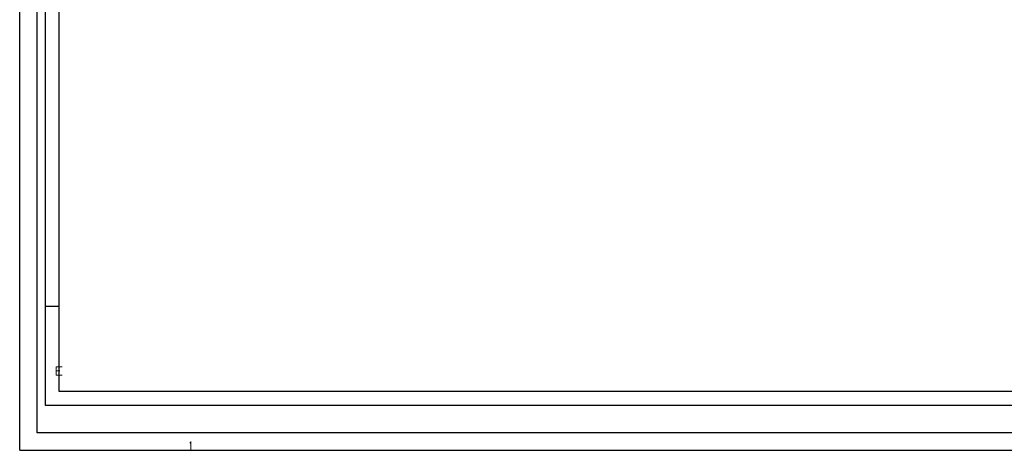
# Model space of a CAD drawing. Extents: x 15 to 1873, y -151985 to 652.
# Tile 2 of 26: x 948 to 1485, y -2 to 233. Entities that reach past the tile are written whole.
import ezdxf

# ---------------------------------------------------------------- set-up
doc = ezdxf.new("R2010")
doc.units = 0
doc.layers.get('0').update_dxf_attribs({"linetype": 'CONTINUOUS'})
doc.layers.add('1', color=7, linetype='CONTINUOUS')
doc.layers.add('TOP', color=7, linetype='CONTINUOUS')
doc.styles.add('DEFAULT', font='simplex.shx')

msp = doc.modelspace()

# ---------------------------------------------------------------- linework, layer by layer
at = {"color": 251, "linetype": 'CONTINUOUS'}
for q in [(947.87, 652.12), (1873.3, -2.4)]:
    msp.add_line((947.87, -2.4), q, dxfattribs=at)
at = {"layer": '1', "color": 252, "linetype": 'CONTINUOUS'}
for p, q in [((957.4, 7.13), (957.4, 622.13)), ((969.4, 29.63), (969.4, 617.63)), ((969.4, 76.1), (961.9, 76.1)), ((1828.9, 29.63), (969.4, 29.63)), ((1833.4, 7.13), (957.4, 7.13)), ((1833.4, 7.13), (957.4, 7.13))]:
    msp.add_line(p, q, dxfattribs=at)
at = {"layer": '1', "color": 2, "linetype": 'CONTINUOUS'}
for p, q in [((961.9, 22.13), (961.9, 617.63)), ((1828.9, 22.13), (961.9, 22.13))]:
    msp.add_line(p, q, dxfattribs=at)

# ---------------------------------------------------------------- texts
at = {"layer": 'TOP', "color": 252, "linetype": 'CONTINUOUS', "char_height": 4.5, "attachment_point": 7, "style": 'DEFAULT'}
for s, insert, width in [('\\W01.250;\\T0.94;\\fsimplex.shx,bigfont.shx;E\\fsimplex.shx,bigfont.shx;', (966.89, 38.68), 5.0053), ('\\W00.570;\\T0.85;\\fsimplex.shx,bigfont.shx;1\\fsimplex.shx,bigfont.shx;', (1040.1, -2.09), 1.9212)]:
    msp.add_mtext(s, dxfattribs=dict(at, insert=insert, width=width))

doc.saveas('drawing.dxf')
